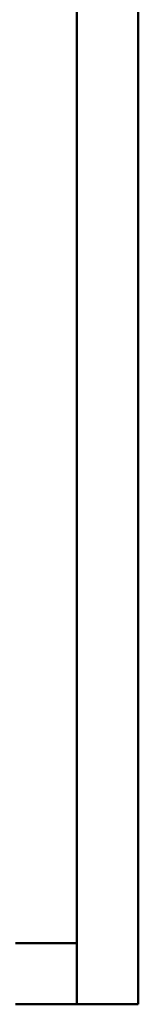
# Model space of a CAD drawing. Header units: millimetres. Extents: x -121 to 21670, y 1231 to 39176.
# Tile 33 of 72: x 11333 to 11526, y 35698 to 37305. Entities that reach past the tile are written whole.
import ezdxf

# ---------------------------------------------------------------- set-up
doc = ezdxf.new("R2010")
doc.units = ezdxf.units.MM
doc.layers.add('A-WALL-____-MCUT', color=113, linetype='Continuous', lineweight=50)
doc.layers.add('A-WALL-____-OTLN', color=113, linetype='Continuous', lineweight=20)

# ---------------------------------------------------------------- blocks, each defined once
blk = doc.blocks.new('Прямая форма - V line-611804-В_Этаж 02_Канализация')
at = {"layer": 'A-WALL-____-MCUT', "color": 9}
for p, q in [((1710, 100), (-100, 100)), ((-100, 100), (-100, 0)), ((1710, 0), (1710, 100)), ((-100, 0), (1710, 0))]:
    blk.add_line(p, q, dxfattribs=at)
blk = doc.blocks.new('Прямая форма - SW - 014-611805-В_Этаж 02_Канализация')
blk.add_blockref('Прямая форма - V line-611804-В_Этаж 02_Канализация', (0, 0))
blk = doc.blocks.new('Прямая форма - V line-611855-В_Этаж 02_Канализация')
at = {"layer": 'A-WALL-____-MCUT', "color": 9}
for p, q in [((200, 100), (100, 100)), ((100, 100), (100, 0)), ((100, 0), (200, 0))]:
    blk.add_line(p, q, dxfattribs=at)
blk = doc.blocks.new('Прямая форма - SW - 014-611856-В_Этаж 02_Канализация')
blk.add_blockref('Прямая форма - V line-611855-В_Этаж 02_Канализация', (0, 0))
blk = doc.blocks.new('V line_ifc_RVT-1-В_Этаж 02_Канализация')
at = {"layer": 'A-WALL-____-OTLN', "color": 253, "lineweight": 20}
for name, rotation in [('Прямая форма - SW - 014-611805-В_Этаж 02_Канализация', 90), ('Прямая форма - SW - 014-611856-В_Этаж 02_Канализация', 180)]:
    blk.add_blockref(name, (31603.2, 35797.6), dxfattribs=dict(at, rotation=rotation))

msp = doc.modelspace()

# ---------------------------------------------------------------- block references
at = {"lineweight": 9}
msp.add_blockref('V line_ifc_RVT-1-В_Этаж 02_Канализация', (-20077.1477, 0), dxfattribs=at)

doc.saveas('drawing.dxf')
